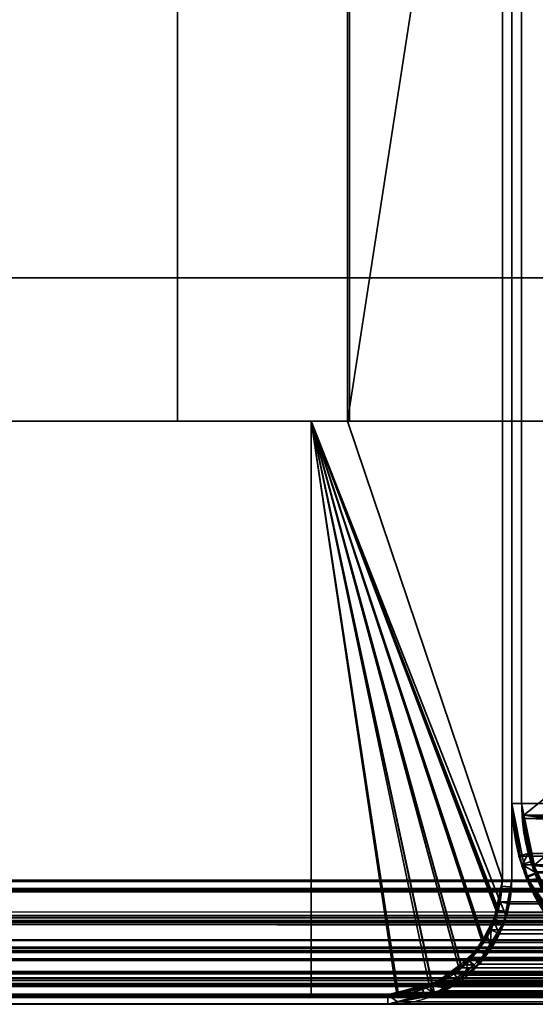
# Model space of a CAD drawing. Header units: millimetres. Extents: x -625 to 3725, y -115 to 86.
# Tile 237 of 256: x 973 to 986, y -33 to -7. Entities that reach past the tile are written whole.
import ezdxf

# ---------------------------------------------------------------- set-up
doc = ezdxf.new("R2010")
doc.units = ezdxf.units.MM
doc.layers.add('152', color=7, linetype='Continuous', true_color=0xffffff)

# ---------------------------------------------------------------- blocks, each defined once
blk = doc.blocks.new('UG_SURFACE_002')
at = {"layer": '152', "color": 252, "linetype": 'Continuous', "lineweight": 35}
for points in [[(2187, -14, 2237), (2187, 86, 2237), (813, 86, 2237), (813, -14, 2237)], [(963, -14, 2087), (963, 86, 2087), (2037, 86, 2087), (2037, -14, 2087)], [(2187, -14, 2237), (813, -14, 2237), (963, -14, 2087), (2037, -14, 2087)]]:
    blk.add_3dface(points, dxfattribs=at)
blk = doc.blocks.new('UG_SURFACE_069')
at = {"layer": '152', "color": 41, "linetype": 'Continuous', "lineweight": 35}
for points in [[(910.25, -17.75, -3), (980.25, -17.75, -3), (980.25, -32.75, -3), (910.25, -32.75, -3)], [(980.25, -17.75, 2067.75), (980.25, -17.75, -3), (910.25, -17.75, -3), (910.25, -17.75, 2137.75)], [(910.25, -17.75, 2137.75), (910.25, -32.75, 2137.75), (980.25, -32.75, 2067.75), (980.25, -17.75, 2067.75)], [(980.25, -17.75, 2067.75), (980.25, -32.75, 2067.75), (980.25, -32.75, -3), (980.25, -17.75, -3)], [(910.25, -32.75, 2137.75), (910.25, -32.75, -3), (980.25, -32.75, -3), (980.25, -32.75, 2067.75)]]:
    blk.add_3dface(points, dxfattribs=at)
blk = doc.blocks.new('UG_SURFACE_070')
at = {"layer": '152', "color": 7, "linetype": 'Continuous', "lineweight": 35}
for points in [[(985.25, -29.75, -3), (985.25, 8.25, -3), (985.5, 8.25, -3), (985.5, -29.75, -3)], [(985.25, 8.25, -3), (985.25, -29.75, -3), (985.25, -29.75, 2062.75), (985.25, 8.25, 2062.75)], [(985.5, -29.75, 2062.5), (985.5, 8.25, 2062.5), (985.25, 8.25, 2062.75), (985.25, -29.75, 2062.75)], [(985.5, 8.25, 2062.5), (985.5, -29.75, 2062.5), (985.5, -29.75, -3), (985.5, 8.25, -3)], [(985.145, -30.535, 2062.855), (985.25, -29.75, -3), (985.219, -29.913, -3)], [(985.145, -30.535, 2062.855), (985.25, -29.75, 2062.75), (985.25, -29.75, -3)], [(985.25, -29.75, 2062.75), (985.145, -30.535, 2062.855), (985.388, -30.598, 2062.613), (985.5, -29.75, 2062.5)], [(985.219, -29.913, -3), (985.25, -29.75, -3), (985.5, -29.75, -3), (985.466, -29.927, -3)], [(985.27, -30.945, -3), (985.276, -30.937, -3), (985.5, -29.75, 2062.5)], [(985.5, -29.75, 2062.5), (985.388, -30.598, 2062.613), (985.27, -30.945, -3)], [(985.5, -29.75, 2062.5), (985.276, -30.937, -3), (985.289, -30.864, -3)], [(985.5, -29.75, 2062.5), (985.289, -30.864, -3), (985.466, -29.927, -3)], [(985.466, -29.927, -3), (985.5, -29.75, -3), (985.5, -29.75, 2062.5)], [(985.021, -30.839, 2062.979), (985.219, -29.913, -3), (985.053, -30.777, -3)], [(985.219, -29.913, -3), (985.021, -30.839, 2062.979), (985.145, -30.535, 2062.855)], [(985.053, -30.777, -3), (985.219, -29.913, -3), (985.466, -29.927, -3), (985.289, -30.864, -3)], [(985.242, -30.919, 2062.758), (985.388, -30.598, 2062.613), (985.145, -30.535, 2062.855), (985.021, -30.839, 2062.979)], [(985.388, -30.598, 2062.613), (985.242, -30.919, 2062.758), (985.27, -30.945, -3)], [(985.27, -30.945, -3), (984.779, -31.695, -3), (984.584, -31.545, -3), (985.036, -30.852, -3)], [(984.864, -31.223, 2063.137), (985.036, -30.852, -3), (984.584, -31.545, -3)], [(984.864, -31.223, 2063.137), (985.021, -30.839, 2062.979), (985.036, -30.852, -3)], [(985.021, -30.839, 2062.979), (984.864, -31.223, 2063.137), (984.952, -31.555, 2063.048), (985.242, -30.919, 2062.758)], [(985.053, -30.777, -3), (985.04, -30.846, -3), (985.021, -30.839, 2062.979)], [(985.04, -30.846, -3), (985.036, -30.852, -3), (985.021, -30.839, 2062.979)], [(985.036, -30.852, -3), (985.04, -30.846, -3), (985.27, -30.945, -3)], [(985.04, -30.846, -3), (985.053, -30.777, -3), (985.289, -30.864, -3), (985.276, -30.937, -3)], [(985.04, -30.846, -3), (985.276, -30.937, -3), (985.27, -30.945, -3)], [(984.548, -32.048, -3), (984.779, -31.695, -3), (985.242, -30.919, 2062.758)], [(985.242, -30.919, 2062.758), (984.952, -31.555, 2063.048), (984.548, -32.048, -3)], [(984.779, -31.695, -3), (985.27, -30.945, -3), (985.242, -30.919, 2062.758)], [(984.584, -31.545, -3), (984.361, -31.854, 2063.639), (984.864, -31.223, 2063.137)], [(984.51, -31.966, 2063.49), (984.952, -31.555, 2063.048), (984.864, -31.223, 2063.137), (984.361, -31.854, 2063.639)], [(984.584, -31.545, -3), (984.371, -31.871, -3), (984.361, -31.854, 2063.639)], [(984.371, -31.871, -3), (984.584, -31.545, -3), (984.779, -31.695, -3), (984.548, -32.048, -3)], [(984.952, -31.555, 2063.048), (984.51, -31.966, 2063.49), (984.548, -32.048, -3)], [(984.548, -32.048, -3), (984.093, -32.352, -3), (983.952, -32.154, -3), (984.371, -31.871, -3)], [(984.271, -31.967, 2063.73), (984.371, -31.871, -3), (983.952, -32.154, -3)], [(984.271, -31.967, 2063.73), (984.361, -31.854, 2063.639), (984.371, -31.871, -3)], [(984.361, -31.854, 2063.639), (984.271, -31.967, 2063.73), (984.51, -31.966, 2063.49)], [(983.849, -32.579, 2064.151), (984.51, -31.966, 2063.49), (984.271, -31.967, 2063.73), (983.349, -32.521, 2064.651)], [(983.952, -32.154, -3), (983.349, -32.521, 2064.651), (984.271, -31.967, 2063.73)], [(983.349, -32.521, 2064.651), (983.952, -32.154, -3), (983.43, -32.505, -3)], [(983.43, -32.505, -3), (983.952, -32.154, -3), (984.093, -32.352, -3), (983.487, -32.755, -3)], [(983.445, -32.764, -3), (983.487, -32.755, -3), (984.51, -31.966, 2063.49)], [(984.51, -31.966, 2063.49), (983.849, -32.579, 2064.151), (983.445, -32.764, -3)], [(983.487, -32.755, -3), (984.093, -32.352, -3), (984.51, -31.966, 2063.49)], [(984.093, -32.352, -3), (984.548, -32.048, -3), (984.51, -31.966, 2063.49)], [(982.25, -32.75, -3), (983.149, -32.564, -3), (983.226, -32.807, -3), (982.25, -33, -3)], [(983.149, -32.564, -3), (982.25, -32.75, 2065.75), (983.257, -32.576, 2064.743)], [(983.149, -32.564, -3), (982.25, -32.75, -3), (982.25, -32.75, 2065.75)], [(982.25, -33, 2065.75), (983.435, -32.688, 2064.565), (983.257, -32.576, 2064.743), (982.25, -32.75, 2065.75)], [(982.25, -33, -3), (983.226, -32.807, -3), (983.435, -32.688, 2064.565)], [(983.435, -32.688, 2064.565), (982.25, -33, 2065.75), (982.25, -33, -3)], [(983.445, -32.764, -3), (983.226, -32.807, -3), (983.149, -32.564, -3), (983.351, -32.522, -3)], [(983.257, -32.576, 2064.743), (983.351, -32.522, -3), (983.149, -32.564, -3)], [(983.226, -32.807, -3), (983.445, -32.764, -3), (983.435, -32.688, 2064.565)], [(983.257, -32.576, 2064.743), (983.349, -32.521, 2064.651), (983.351, -32.522, -3)], [(983.349, -32.521, 2064.651), (983.257, -32.576, 2064.743), (983.435, -32.688, 2064.565)], [(983.43, -32.505, -3), (983.351, -32.522, -3), (983.349, -32.521, 2064.651)], [(983.349, -32.521, 2064.651), (983.435, -32.688, 2064.565), (983.849, -32.579, 2064.151)], [(983.351, -32.522, -3), (983.43, -32.505, -3), (983.445, -32.764, -3)], [(983.43, -32.505, -3), (983.487, -32.755, -3), (983.445, -32.764, -3)], [(983.849, -32.579, 2064.151), (983.435, -32.688, 2064.565), (983.445, -32.764, -3)], [(908.25, -32.75, -3), (982.25, -32.75, -3), (982.25, -33, -3), (908.25, -33, -3)], [(908.25, -32.75, 2139.75), (982.25, -32.75, 2065.75), (982.25, -32.75, -3), (908.25, -32.75, -3)], [(908.25, -33, 2139.75), (982.25, -33, 2065.75), (982.25, -32.75, 2065.75), (908.25, -32.75, 2139.75)], [(908.25, -33, 2139.75), (908.25, -33, -3), (982.25, -33, -3), (982.25, -33, 2065.75)]]:
    blk.add_3dface(points, dxfattribs=at)
blk = doc.blocks.new('UG_SURFACE_071')
at = {"layer": '152', "color": 14, "linetype": 'Continuous', "lineweight": 35}
for points in [[(981.2, -17.75, 2066.8), (981.2, 11.25, 2066.8), (981.2, 11.25, -3), (981.2, -17.75, -3)], [(981.2, -17.75, -3), (981.2, 11.25, -3), (982.5, 11.25, -3), (985.25, 8.5, -3)], [(985.25, 8.5, 2062.75), (982.5, 11.25, 2065.5), (981.2, 11.25, 2066.8), (981.2, -17.75, 2066.8)], [(985.25, 8.5, -3), (985.25, -29.75, -3), (981.2, -17.75, -3)], [(981.2, -17.75, 2066.8), (985.25, -29.75, 2062.75), (985.25, 8.5, 2062.75)], [(985.25, 8.5, 2062.75), (985.25, -29.75, 2062.75), (985.25, -29.75, -3), (985.25, 8.5, -3)], [(980.25, -32.75, 2067.75), (980.25, -17.75, 2067.75), (980.25, -17.75, -3), (980.25, -32.75, -3)], [(981.2, -17.75, 2066.8), (981.2, -17.75, -3), (980.25, -17.75, -3), (980.25, -17.75, 2067.75)], [(980.25, -17.75, -3), (981.2, -17.75, -3), (985.25, -29.75, -3), (985.096, -30.523, -3)], [(985.096, -30.523, -3), (985.022, -30.898, -3), (984.738, -31.323, -3), (980.25, -17.75, -3)], [(980.25, -17.75, -3), (983.417, -32.509, -3), (983.398, -32.522, -3), (982.52, -32.696, -3)], [(984.738, -31.323, -3), (984.371, -31.871, -3), (984.171, -32.005, -3), (980.25, -17.75, -3)], [(984.171, -32.005, -3), (983.417, -32.509, -3), (980.25, -17.75, -3)], [(982.52, -32.696, -3), (982.25, -32.75, -3), (980.25, -32.75, -3), (980.25, -17.75, -3)], [(980.25, -17.75, 2067.75), (980.25, -32.75, 2067.75), (982.25, -32.75, 2065.75), (982.521, -32.679, 2065.479)], [(980.25, -17.75, 2067.75), (985.146, -30.533, 2062.854), (985.146, -30.532, 2062.854)], [(982.521, -32.679, 2065.479), (983.411, -32.445, 2064.589), (980.25, -17.75, 2067.75)], [(980.25, -17.75, 2067.75), (984.776, -31.346, 2063.224), (985.146, -30.533, 2062.854)], [(983.411, -32.445, 2064.589), (983.726, -32.362, 2064.274), (984.157, -31.962, 2063.843), (980.25, -17.75, 2067.75)], [(984.157, -31.962, 2063.843), (984.744, -31.417, 2063.256), (984.776, -31.346, 2063.224), (980.25, -17.75, 2067.75)], [(985.146, -30.532, 2062.854), (985.25, -29.75, 2062.75), (981.2, -17.75, 2066.8), (980.25, -17.75, 2067.75)], [(985.096, -30.523, -3), (985.25, -29.75, -3), (985.25, -29.75, 2062.75)], [(985.25, -29.75, 2062.75), (985.146, -30.532, 2062.854), (985.096, -30.523, -3)], [(984.738, -31.323, -3), (985.022, -30.898, -3), (985.146, -30.533, 2062.854)], [(985.146, -30.533, 2062.854), (984.776, -31.346, 2063.224), (984.738, -31.323, -3)], [(985.022, -30.898, -3), (985.096, -30.523, -3), (985.146, -30.533, 2062.854)], [(985.146, -30.532, 2062.854), (985.146, -30.533, 2062.854), (985.096, -30.523, -3)], [(984.171, -32.005, -3), (984.371, -31.871, -3), (984.776, -31.346, 2063.224)], [(984.776, -31.346, 2063.224), (984.744, -31.417, 2063.256), (984.171, -32.005, -3)], [(984.371, -31.871, -3), (984.738, -31.323, -3), (984.776, -31.346, 2063.224)], [(984.744, -31.417, 2063.256), (984.157, -31.962, 2063.843), (984.171, -32.005, -3)], [(983.417, -32.509, -3), (984.171, -32.005, -3), (984.157, -31.962, 2063.843)], [(984.157, -31.962, 2063.843), (983.726, -32.362, 2064.274), (983.417, -32.509, -3)], [(982.52, -32.696, -3), (983.398, -32.522, -3), (983.411, -32.445, 2064.589)], [(983.411, -32.445, 2064.589), (982.521, -32.679, 2065.479), (982.52, -32.696, -3)], [(983.398, -32.522, -3), (983.417, -32.509, -3), (983.411, -32.445, 2064.589)], [(983.726, -32.362, 2064.274), (983.411, -32.445, 2064.589), (983.417, -32.509, -3)], [(982.25, -32.75, -3), (982.52, -32.696, -3), (982.521, -32.679, 2065.479)], [(982.521, -32.679, 2065.479), (982.25, -32.75, 2065.75), (982.25, -32.75, -3)], [(980.25, -32.75, 2067.75), (980.25, -32.75, -3), (982.25, -32.75, -3), (982.25, -32.75, 2065.75)]]:
    blk.add_3dface(points, dxfattribs=at)
blk = doc.blocks.new('UG_SURFACE_072')
at = {"layer": '152', "color": 41, "linetype": 'Continuous', "lineweight": 35}
for points in [[(2089.75, -32.75, 2137.75), (2089.75, -17.75, 2137.75), (910.25, -17.75, 2137.75), (910.25, -32.75, 2137.75)], [(980.25, -17.75, 2067.75), (980.25, -32.75, 2067.75), (910.25, -32.75, 2137.75), (910.25, -17.75, 2137.75)], [(2089.75, -17.75, 2137.75), (2019.75, -17.75, 2067.75), (980.25, -17.75, 2067.75), (910.25, -17.75, 2137.75)], [(2019.75, -17.75, 2067.75), (2019.75, -32.75, 2067.75), (980.25, -32.75, 2067.75), (980.25, -17.75, 2067.75)], [(2019.75, -32.75, 2067.75), (2089.75, -32.75, 2137.75), (910.25, -32.75, 2137.75), (980.25, -32.75, 2067.75)]]:
    blk.add_3dface(points, dxfattribs=at)
blk = doc.blocks.new('UG_SURFACE_073')
at = {"layer": '152', "color": 14, "linetype": 'Continuous', "lineweight": 35}
for points in [[(2094.75, -14, 2142.75), (2089.75, -14, 2137.75), (910.25, -14, 2137.75), (905.25, -14, 2142.75)], [(2094.75, -29.75, 2142.75), (2094.75, -14, 2142.75), (905.25, -14, 2142.75), (905.25, -29.75, 2142.75)], [(910.25, -14, 2137.75), (2089.75, -14, 2137.75), (2089.75, -32.75, 2137.75), (910.25, -32.75, 2137.75)], [(2094.75, -29.75, 2142.75), (905.25, -29.75, 2142.75), (905.287, -29.98, 2142.713)], [(905.287, -29.98, 2142.713), (2094.719, -29.983, 2142.719), (2094.75, -29.75, 2142.75)], [(2094.646, -30.532, 2142.646), (905.287, -29.98, 2142.713), (905.398, -30.682, 2142.601)], [(2094.646, -30.532, 2142.646), (2094.719, -29.983, 2142.719), (905.287, -29.98, 2142.713)], [(2094.646, -30.532, 2142.646), (905.398, -30.682, 2142.601), (905.47, -30.82, 2142.53)], [(905.47, -30.82, 2142.53), (2094.519, -30.812, 2142.519), (2094.646, -30.532, 2142.646)], [(2094.519, -30.812, 2142.519), (905.47, -30.82, 2142.53), (905.848, -31.547, 2142.152)], [(2094.244, -31.417, 2142.245), (2094.519, -30.812, 2142.519), (905.848, -31.547, 2142.152)], [(2094.244, -31.417, 2142.245), (905.848, -31.547, 2142.152), (905.918, -31.608, 2142.082)], [(905.918, -31.608, 2142.082), (2094.069, -31.579, 2142.069), (2094.244, -31.417, 2142.245)], [(2094.069, -31.579, 2142.069), (905.918, -31.608, 2142.082), (906.606, -32.205, 2141.394)], [(906.606, -32.205, 2141.394), (2093.393, -32.207, 2141.393), (2094.069, -31.579, 2142.069)], [(2093.393, -32.207, 2141.393), (906.606, -32.205, 2141.394), (906.811, -32.383, 2141.189)], [(2093.226, -32.362, 2141.227), (2093.393, -32.207, 2141.393), (906.811, -32.383, 2141.189)], [(2093.226, -32.362, 2141.227), (906.811, -32.383, 2141.189), (907.395, -32.532, 2140.605)], [(907.395, -32.532, 2140.605), (2092.604, -32.525, 2140.604), (2093.226, -32.362, 2141.227)], [(2092.604, -32.525, 2140.604), (907.395, -32.532, 2140.605), (908.25, -32.75, 2139.75)], [(908.25, -32.75, 2139.75), (2091.75, -32.75, 2139.75), (2092.604, -32.525, 2140.604)], [(2089.75, -32.75, 2137.75), (2091.75, -32.75, 2139.75), (908.25, -32.75, 2139.75), (910.25, -32.75, 2137.75)]]:
    blk.add_3dface(points, dxfattribs=at)
blk = doc.blocks.new('UG_SURFACE_074')
at = {"layer": '152', "color": 14, "linetype": 'Continuous', "lineweight": 35}
for points in [[(2018.8, -17.75, 2066.8), (2018.8, 11.25, 2066.8), (981.2, 11.25, 2066.8), (981.2, -17.75, 2066.8)], [(981.2, -17.75, 2066.8), (981.2, 11.25, 2066.8), (982.5, 11.25, 2065.5), (985.25, 8.5, 2062.75)], [(985.25, 8.5, 2062.75), (985.25, -29.75, 2062.75), (981.2, -17.75, 2066.8)], [(2014.75, 8.5, 2062.75), (2014.75, -29.75, 2062.75), (985.25, -29.75, 2062.75), (985.25, 8.5, 2062.75)], [(980.25, -17.75, 2067.75), (984.729, -31.382, 2063.271), (984.46, -31.779, 2063.54), (984.112, -32.043, 2063.888)], [(984.112, -32.043, 2063.888), (983.61, -32.424, 2064.39), (983.332, -32.491, 2064.668), (980.25, -17.75, 2067.75)], [(983.332, -32.491, 2064.668), (982.483, -32.694, 2065.517), (980.25, -17.75, 2067.75)], [(980.25, -17.75, 2067.75), (985.102, -30.602, 2062.898), (984.954, -31.049, 2063.046), (984.729, -31.382, 2063.271)], [(980.25, -17.75, 2067.75), (981.2, -17.75, 2066.8), (985.25, -29.75, 2062.75), (985.195, -30.321, 2062.805)], [(985.195, -30.321, 2062.805), (985.102, -30.602, 2062.898), (980.25, -17.75, 2067.75)], [(982.483, -32.694, 2065.517), (982.25, -32.75, 2065.75), (980.25, -32.75, 2067.75), (980.25, -17.75, 2067.75)], [(2019.75, -32.75, 2067.75), (2019.75, -17.75, 2067.75), (980.25, -17.75, 2067.75), (980.25, -32.75, 2067.75)], [(2019.75, -17.75, 2067.75), (2018.8, -17.75, 2066.8), (981.2, -17.75, 2066.8), (980.25, -17.75, 2067.75)], [(985.195, -30.321, 2062.805), (2014.75, -29.75, 2062.75), (2014.854, -30.535, 2062.855)], [(985.195, -30.321, 2062.805), (985.25, -29.75, 2062.75), (2014.75, -29.75, 2062.75)], [(2014.854, -30.535, 2062.855), (985.102, -30.602, 2062.898), (985.195, -30.321, 2062.805)], [(984.954, -31.049, 2063.046), (985.102, -30.602, 2062.898), (2014.885, -30.61, 2062.885)], [(984.954, -31.049, 2063.046), (2014.885, -30.61, 2062.885), (2015.136, -31.223, 2063.137)], [(2014.854, -30.535, 2062.855), (2014.885, -30.61, 2062.885), (985.102, -30.602, 2062.898)], [(2015.136, -31.223, 2063.137), (984.729, -31.382, 2063.271), (984.954, -31.049, 2063.046)], [(984.46, -31.779, 2063.54), (984.729, -31.382, 2063.271), (2015.266, -31.386, 2063.266)], [(984.46, -31.779, 2063.54), (2015.266, -31.386, 2063.266), (2015.729, -31.967, 2063.73)], [(2015.136, -31.223, 2063.137), (2015.266, -31.386, 2063.266), (984.729, -31.382, 2063.271)], [(2015.729, -31.967, 2063.73), (984.112, -32.043, 2063.888), (984.46, -31.779, 2063.54)], [(983.61, -32.424, 2064.39), (984.112, -32.043, 2063.888), (2015.881, -32.058, 2063.881)], [(983.61, -32.424, 2064.39), (2015.881, -32.058, 2063.881), (2016.666, -32.53, 2064.666)], [(2015.729, -31.967, 2063.73), (2015.881, -32.058, 2063.881), (984.112, -32.043, 2063.888)], [(2016.666, -32.53, 2064.666), (983.332, -32.491, 2064.668), (983.61, -32.424, 2064.39)], [(982.25, -32.75, 2065.75), (982.483, -32.694, 2065.517), (2017.514, -32.709, 2065.514)], [(2016.743, -32.576, 2064.743), (982.483, -32.694, 2065.517), (983.332, -32.491, 2064.668)], [(2016.743, -32.576, 2064.743), (2017.514, -32.709, 2065.514), (982.483, -32.694, 2065.517)], [(983.332, -32.491, 2064.668), (2016.666, -32.53, 2064.666), (2016.743, -32.576, 2064.743)], [(2017.75, -32.75, 2065.75), (2019.75, -32.75, 2067.75), (980.25, -32.75, 2067.75), (982.25, -32.75, 2065.75)], [(2017.514, -32.709, 2065.514), (2017.75, -32.75, 2065.75), (982.25, -32.75, 2065.75)]]:
    blk.add_3dface(points, dxfattribs=at)
blk = doc.blocks.new('UG_SURFACE_075')
at = {"layer": '152', "color": 7, "linetype": 'Continuous', "lineweight": 35}
for points in [[(985.25, 8.25, 2062.75), (985.25, -29.75, 2062.75), (2014.75, -29.75, 2062.75), (2014.75, 8.25, 2062.75)], [(985.25, -29.75, 2062.75), (985.25, 8.25, 2062.75), (985.5, 8.25, 2062.5), (985.5, -29.75, 2062.5)], [(2014.5, 8.25, 2062.5), (2014.5, -29.75, 2062.5), (985.5, -29.75, 2062.5), (985.5, 8.25, 2062.5)], [(2095, -29.75, 2143), (2095, -14, 2143), (905, -14, 2143), (905, -29.75, 2143)], [(2094.75, -14, 2142.75), (905.25, -14, 2142.75), (905, -14, 2143), (2095, -14, 2143)], [(905.25, -29.75, 2142.75), (905.25, -14, 2142.75), (2094.75, -14, 2142.75), (2094.75, -29.75, 2142.75)], [(2094.941, -30.369, 2142.941), (905, -29.75, 2143), (905.113, -30.6, 2142.887)], [(2094.941, -30.369, 2142.941), (2095, -29.75, 2143), (905, -29.75, 2143)], [(905.261, -30.009, 2142.739), (905.25, -29.75, 2142.75), (2094.75, -29.75, 2142.75)], [(905.261, -30.009, 2142.739), (2094.75, -29.75, 2142.75), (2094.695, -30.321, 2142.695)], [(2014.854, -30.535, 2062.855), (985.25, -29.75, 2062.75), (985.195, -30.321, 2062.805)], [(985.5, -29.75, 2062.5), (985.441, -30.369, 2062.559), (985.195, -30.321, 2062.805), (985.25, -29.75, 2062.75)], [(2014.854, -30.535, 2062.855), (2014.75, -29.75, 2062.75), (985.25, -29.75, 2062.75)], [(985.441, -30.369, 2062.559), (2014.5, -29.75, 2062.5), (2014.613, -30.6, 2062.613)], [(985.441, -30.369, 2062.559), (985.5, -29.75, 2062.5), (2014.5, -29.75, 2062.5)], [(905.261, -30.009, 2142.739), (2094.695, -30.321, 2142.695), (2094.523, -30.842, 2142.523)], [(2094.523, -30.842, 2142.523), (905.462, -30.853, 2142.538), (905.261, -30.009, 2142.739)], [(2094.941, -30.369, 2142.941), (905.113, -30.6, 2142.887), (905.172, -30.743, 2142.828)], [(905.172, -30.743, 2142.828), (2094.818, -30.738, 2142.818), (2094.941, -30.369, 2142.941)], [(985.195, -30.321, 2062.805), (985.023, -30.842, 2062.977), (2014.978, -30.837, 2062.979)], [(985.023, -30.842, 2062.977), (985.195, -30.321, 2062.805), (985.34, -30.673, 2062.66), (985.179, -31.158, 2062.821)], [(985.195, -30.321, 2062.805), (2014.978, -30.837, 2062.979), (2014.854, -30.535, 2062.855)], [(985.195, -30.321, 2062.805), (985.441, -30.369, 2062.559), (985.34, -30.673, 2062.66)], [(2014.613, -30.6, 2062.613), (985.34, -30.673, 2062.66), (985.441, -30.369, 2062.559)], [(2014.613, -30.6, 2062.613), (2014.646, -30.681, 2062.646), (985.34, -30.673, 2062.66)], [(2094.818, -30.738, 2142.818), (905.172, -30.743, 2142.828), (905.419, -31.346, 2142.581)], [(2094.679, -31.158, 2142.679), (2094.818, -30.738, 2142.818), (905.419, -31.346, 2142.581)], [(905.462, -30.853, 2142.538), (2094.523, -30.842, 2142.523), (2094.454, -31.049, 2142.454)], [(2094.454, -31.049, 2142.454), (2093.96, -31.779, 2141.96), (905.462, -30.853, 2142.538)], [(905.465, -30.865, 2142.535), (905.462, -30.853, 2142.538), (2093.96, -31.779, 2141.96)], [(2093.96, -31.779, 2141.96), (906.074, -31.816, 2141.926), (905.465, -30.865, 2142.535)], [(2015.136, -31.223, 2063.137), (985.023, -30.842, 2062.977), (984.954, -31.049, 2063.046)], [(985.179, -31.158, 2062.821), (984.954, -31.049, 2063.046), (985.023, -30.842, 2062.977)], [(2015.136, -31.223, 2063.137), (2014.978, -30.837, 2062.979), (985.023, -30.842, 2062.977)], [(985.179, -31.158, 2062.821), (985.34, -30.673, 2062.66), (2014.646, -30.681, 2062.646)], [(985.179, -31.158, 2062.821), (2014.646, -30.681, 2062.646), (2014.919, -31.346, 2062.919)], [(2015.638, -31.853, 2063.638), (984.954, -31.049, 2063.046), (984.46, -31.779, 2063.54)], [(984.935, -31.518, 2063.065), (984.644, -31.948, 2063.356), (984.46, -31.779, 2063.54), (984.954, -31.049, 2063.046)], [(984.954, -31.049, 2063.046), (985.179, -31.158, 2062.821), (984.935, -31.518, 2063.065)], [(984.954, -31.049, 2063.046), (2015.638, -31.853, 2063.638), (2015.136, -31.223, 2063.137)], [(2094.679, -31.158, 2142.679), (905.419, -31.346, 2142.581), (905.641, -31.625, 2142.359)], [(905.641, -31.625, 2142.359), (2094.359, -31.631, 2142.359), (2094.679, -31.158, 2142.679)], [(2014.919, -31.346, 2062.919), (984.935, -31.518, 2063.065), (985.179, -31.158, 2062.821)], [(2014.919, -31.346, 2062.919), (2015.059, -31.522, 2063.059), (984.935, -31.518, 2063.065)], [(2094.144, -31.948, 2142.144), (905.641, -31.625, 2142.359), (906.061, -32.152, 2141.939)], [(2094.144, -31.948, 2142.144), (2094.359, -31.631, 2142.359), (905.641, -31.625, 2142.359)], [(984.644, -31.948, 2063.356), (984.935, -31.518, 2063.065), (2015.059, -31.522, 2063.059)], [(984.644, -31.948, 2063.356), (2015.059, -31.522, 2063.059), (2015.561, -32.152, 2063.561)], [(906.133, -31.857, 2141.867), (906.074, -31.816, 2141.926), (2093.96, -31.779, 2141.96)], [(2093.96, -31.779, 2141.96), (2093.865, -31.851, 2141.865), (906.133, -31.857, 2141.867)], [(907.039, -32.495, 2140.961), (906.133, -31.857, 2141.867), (2093.865, -31.851, 2141.865)], [(907.039, -32.495, 2140.961), (2093.865, -31.851, 2141.865), (2093.11, -32.424, 2141.11)], [(2015.729, -31.967, 2063.73), (984.365, -31.851, 2063.635), (983.61, -32.424, 2064.39)], [(984.267, -32.234, 2063.733), (983.723, -32.647, 2064.277), (983.61, -32.424, 2064.39), (984.365, -31.851, 2063.635)], [(984.365, -31.851, 2063.635), (984.46, -31.779, 2063.54), (984.644, -31.948, 2063.356), (984.267, -32.234, 2063.733)], [(984.46, -31.779, 2063.54), (984.365, -31.851, 2063.635), (2015.638, -31.853, 2063.638)], [(2015.729, -31.967, 2063.73), (2015.638, -31.853, 2063.638), (984.365, -31.851, 2063.635)], [(2094.144, -31.948, 2142.144), (906.061, -32.152, 2141.939), (906.354, -32.328, 2141.646)], [(906.354, -32.328, 2141.646), (2093.643, -32.328, 2141.643), (2094.144, -31.948, 2142.144)], [(983.61, -32.424, 2064.39), (2016.651, -32.521, 2064.651), (2015.729, -31.967, 2063.73)], [(2015.561, -32.152, 2063.561), (984.267, -32.234, 2063.733), (984.644, -31.948, 2063.356)], [(2015.561, -32.152, 2063.561), (2015.725, -32.251, 2063.725), (984.267, -32.234, 2063.733)], [(2093.643, -32.328, 2141.643), (906.354, -32.328, 2141.646), (907.159, -32.811, 2140.841)], [(907.148, -32.518, 2140.852), (907.039, -32.495, 2140.961), (2093.11, -32.424, 2141.11)], [(2093.11, -32.424, 2141.11), (2092.848, -32.487, 2140.848), (907.148, -32.518, 2140.852)], [(2093.223, -32.647, 2141.223), (2093.643, -32.328, 2141.643), (907.159, -32.811, 2140.841)], [(983.61, -32.424, 2064.39), (983.348, -32.487, 2064.652), (2016.651, -32.521, 2064.651)], [(983.348, -32.487, 2064.652), (983.61, -32.424, 2064.39), (983.723, -32.647, 2064.277), (983.422, -32.719, 2064.578)], [(983.723, -32.647, 2064.277), (984.267, -32.234, 2063.733), (2015.725, -32.251, 2063.725)], [(983.723, -32.647, 2064.277), (2015.725, -32.251, 2063.725), (2016.576, -32.761, 2064.576)], [(908.242, -32.75, 2139.758), (907.148, -32.518, 2140.852), (2092.848, -32.487, 2140.848)], [(2093.223, -32.647, 2141.223), (907.159, -32.811, 2140.841), (907.247, -32.827, 2140.753)], [(907.247, -32.827, 2140.753), (2092.745, -32.762, 2140.745), (2093.223, -32.647, 2141.223)], [(908.25, -32.75, 2139.75), (908.242, -32.75, 2139.758), (2092.848, -32.487, 2140.848)], [(2092.848, -32.487, 2140.848), (2091.75, -32.75, 2139.75), (908.25, -32.75, 2139.75)], [(2016.743, -32.576, 2064.743), (983.348, -32.487, 2064.652), (982.25, -32.75, 2065.75)], [(982.25, -32.75, 2065.75), (983.348, -32.487, 2064.652), (983.422, -32.719, 2064.578), (982.503, -32.939, 2065.497)], [(982.25, -32.75, 2065.75), (2017.75, -32.75, 2065.75), (2016.743, -32.576, 2064.743)], [(2016.743, -32.576, 2064.743), (2016.651, -32.521, 2064.651), (983.348, -32.487, 2064.652)], [(2016.576, -32.761, 2064.576), (983.422, -32.719, 2064.578), (983.723, -32.647, 2064.277)], [(2092.745, -32.762, 2140.745), (907.247, -32.827, 2140.753), (908.25, -33, 2139.75)], [(2017.75, -32.75, 2065.75), (982.25, -32.75, 2065.75), (908.25, -32.75, 2139.75), (2091.75, -32.75, 2139.75)], [(908.25, -32.75, 2139.75), (982.25, -32.75, 2065.75), (982.25, -33, 2065.75), (908.25, -33, 2139.75)], [(908.25, -33, 2139.75), (2091.75, -33, 2139.75), (2092.745, -32.762, 2140.745)], [(982.503, -32.939, 2065.497), (982.25, -33, 2065.75), (982.25, -32.75, 2065.75)], [(982.25, -33, 2065.75), (982.503, -32.939, 2065.497), (2017.494, -32.956, 2065.494)], [(2017.494, -32.956, 2065.494), (2017.75, -33, 2065.75), (982.25, -33, 2065.75)], [(2016.659, -32.811, 2064.659), (982.503, -32.939, 2065.497), (983.422, -32.719, 2064.578)], [(2016.659, -32.811, 2064.659), (2017.494, -32.956, 2065.494), (982.503, -32.939, 2065.497)], [(983.422, -32.719, 2064.578), (2016.576, -32.761, 2064.576), (2016.659, -32.811, 2064.659)], [(2017.75, -33, 2065.75), (2091.75, -33, 2139.75), (908.25, -33, 2139.75), (982.25, -33, 2065.75)]]:
    blk.add_3dface(points, dxfattribs=at)
blk = doc.blocks.new('UG_SURFACE_081')
at = {"layer": '152', "color": 7, "linetype": 'Continuous', "lineweight": 35}
for points in [[(985.75, -27.75, 2062.25), (985.75, -17.75, 2062.25), (985.5, -17.75, 2062.5), (985.5, -27.75, 2062.5)], [(985.75, -17.75, -3), (985.75, -27.75, -3), (985.5, -27.75, -3), (985.5, -17.75, -3)], [(985.5, -27.75, 2062.5), (985.5, -17.75, 2062.5), (985.5, -17.75, -3), (985.5, -27.75, -3)], [(985.75, -17.75, 2062.25), (985.75, -17.75, -3), (985.5, -17.75, -3), (985.5, -17.75, 2062.5)], [(985.75, -27.75, -3), (985.75, -17.75, -3), (985.75, -17.75, 2062.25), (985.75, -27.75, 2062.25)], [(985.75, -27.75, -3), (986.061, -29.248, -3), (985.812, -29.327, -3), (985.5, -27.75, -3)], [(985.5, -27.75, 2062.5), (985.76, -29.381, 2062.24), (985.924, -29.058, 2062.076), (985.75, -27.75, 2062.25)], [(985.5, -27.75, -3), (985.812, -29.327, -3), (985.76, -29.381, 2062.24)], [(985.76, -29.381, 2062.24), (985.5, -27.75, 2062.5), (985.5, -27.75, -3)], [(985.75, -27.75, -3), (985.75, -27.75, 2062.25), (985.924, -29.058, 2062.076)], [(985.924, -29.058, 2062.076), (986.061, -29.248, -3), (985.75, -27.75, -3)], [(986.132, -29.565, 2061.868), (985.924, -29.058, 2062.076), (985.76, -29.381, 2062.24), (985.9, -29.65, 2062.1)], [(986.061, -29.248, -3), (985.924, -29.058, 2062.076), (986.132, -29.565, 2061.868)], [(985.9, -29.65, 2062.1), (985.76, -29.381, 2062.24), (985.812, -29.327, -3)], [(985.882, -29.68, -3), (985.812, -29.327, -3), (986.061, -29.248, -3), (986.13, -29.584, -3)], [(985.812, -29.327, -3), (985.882, -29.68, -3), (985.9, -29.65, 2062.1)], [(986.132, -29.565, 2061.868), (986.13, -29.584, -3), (986.061, -29.248, -3)], [(986.13, -29.584, -3), (986.158, -29.716, -3), (985.895, -29.749, -3), (985.882, -29.68, -3)], [(985.9, -29.65, 2062.1), (986.546, -30.895, 2061.454), (986.394, -30.205, 2061.606), (986.132, -29.565, 2061.868)], [(986.546, -30.895, 2061.454), (985.9, -29.65, 2062.1), (985.882, -29.68, -3)], [(985.882, -29.68, -3), (985.895, -29.749, -3), (987.082, -31.36, 2060.918)], [(987.082, -31.36, 2060.918), (986.546, -30.895, 2061.454), (985.882, -29.68, -3)], [(986.158, -29.716, -3), (986.744, -30.587, -3), (986.547, -30.727, -3), (985.895, -29.749, -3)], [(987.082, -31.36, 2060.918), (985.895, -29.749, -3), (986.547, -30.727, -3)]]:
    blk.add_3dface(points, dxfattribs=at)
blk = doc.blocks.new('UG_SURFACE_082')
at = {"layer": '152', "color": 31, "linetype": 'Continuous', "lineweight": 35}
for points in [[(976.75, -17.75, 2071.25), (976.75, 67.25, 2071.25), (976.75, 67.25, -3), (976.75, -17.75, -3)], [(981.25, 13.25, -3), (981.25, -17.75, -3), (976.75, -17.75, -3), (976.75, 67.25, -3)], [(976.75, 67.25, 2071.25), (976.75, -17.75, 2071.25), (981.25, -17.75, 2066.75), (981.25, 13.25, 2066.75)], [(981.25, 13.25, 2066.75), (981.25, -17.75, 2066.75), (981.25, -17.75, -3), (981.25, 13.25, -3)], [(985.75, -27.75, 2062.25), (985.75, 13.25, 2062.25), (985.75, 13.25, -3), (985.75, -27.75, -3)], [(985.81, -28.052, -3), (985.75, -27.75, -3), (985.75, 13.25, -3), (1024.75, 3.25, -3)], [(1024.75, -27.75, 2023.25), (1024.75, 3.25, 2023.25), (985.75, 13.25, 2062.25), (985.75, -27.75, 2062.25)], [(986.073, -29.372, -3), (985.81, -28.052, -3), (1024.75, 3.25, -3)], [(1024.75, 3.25, -3), (986.806, -30.674, -3), (986.131, -29.663, -3), (986.073, -29.372, -3)], [(976.75, -17.75, 2071.25), (976.75, -17.75, -3), (981.25, -17.75, -3), (981.25, -17.75, 2066.75)], [(985.75, -27.75, -3), (985.81, -28.052, -3), (985.798, -28.05, 2062.202)], [(985.798, -28.05, 2062.202), (985.75, -27.75, 2062.25), (985.75, -27.75, -3)], [(985.75, -27.75, 2062.25), (985.798, -28.05, 2062.202), (1024.75, -27.75, 2023.25)], [(1024.576, -29.055, 2023.423), (1024.577, -29.054, 2023.423), (1024.75, -27.75, 2023.25), (985.798, -28.05, 2062.202)], [(985.997, -29.303, 2062.003), (985.798, -28.05, 2062.202), (985.81, -28.052, -3)], [(1020.201, -32.631, 2027.799), (985.798, -28.05, 2062.202), (985.997, -29.303, 2062.003), (986.033, -29.372, 2061.967)], [(985.798, -28.05, 2062.202), (1023.961, -30.41, 2024.039), (1024.576, -29.055, 2023.423)], [(985.798, -28.05, 2062.202), (1020.201, -32.631, 2027.799), (1021.685, -32.241, 2026.315)], [(985.798, -28.05, 2062.202), (1022.928, -31.436, 2025.071), (1023.907, -30.528, 2024.092), (1023.961, -30.41, 2024.039)], [(1021.685, -32.241, 2026.315), (1022.211, -32.103, 2025.789), (1022.928, -31.436, 2025.071), (985.798, -28.05, 2062.202)], [(985.81, -28.052, -3), (986.073, -29.372, -3), (986.033, -29.372, 2061.967)], [(986.033, -29.372, 2061.967), (985.997, -29.303, 2062.003), (985.81, -28.052, -3)], [(986.734, -30.721, 2061.266), (986.033, -29.372, 2061.967), (986.073, -29.372, -3)], [(1020.201, -32.631, 2027.799), (986.033, -29.372, 2061.967), (986.734, -30.721, 2061.266)], [(986.073, -29.372, -3), (986.131, -29.663, -3), (986.734, -30.721, 2061.266)]]:
    blk.add_3dface(points, dxfattribs=at)
blk = doc.blocks.new('UG_SURFACE_084')
at = {"layer": '152', "color": 31, "linetype": 'Continuous', "lineweight": 35}
for points in [[(2023.25, -17.75, 2071.25), (2023.25, 67.25, 2071.25), (976.75, 67.25, 2071.25), (976.75, -17.75, 2071.25)], [(981.25, 13.25, 2066.75), (981.25, -17.75, 2066.75), (976.75, -17.75, 2071.25), (976.75, 67.25, 2071.25)], [(2018.75, 13.25, 2066.75), (2018.75, -17.75, 2066.75), (981.25, -17.75, 2066.75), (981.25, 13.25, 2066.75)], [(2014.25, -27.75, 2062.25), (2014.25, 13.25, 2062.25), (985.75, 13.25, 2062.25), (985.75, -27.75, 2062.25)], [(985.75, 13.25, 2062.25), (1024.75, 3.25, 2023.25), (1024.75, -27.75, 2023.25)], [(1024.75, -27.75, 2023.25), (1024.659, -28.702, 2023.341), (1024.504, -29.17, 2023.496), (985.75, 13.25, 2062.25)], [(985.802, -28.139, 2062.198), (985.75, -27.75, 2062.25), (985.75, 13.25, 2062.25), (1024.504, -29.17, 2023.496)], [(2018.75, -17.75, 2066.75), (2023.25, -17.75, 2071.25), (976.75, -17.75, 2071.25), (981.25, -17.75, 2066.75)], [(2014.25, -27.75, 2062.25), (985.75, -27.75, 2062.25), (985.802, -28.139, 2062.198)], [(985.802, -28.139, 2062.198), (2014.212, -28.144, 2062.212), (2014.25, -27.75, 2062.25)], [(2014.158, -28.702, 2062.159), (985.802, -28.139, 2062.198), (985.924, -29.058, 2062.076)], [(2014.158, -28.702, 2062.159), (2014.212, -28.144, 2062.212), (985.802, -28.139, 2062.198)], [(1024.504, -29.17, 2023.496), (986.12, -29.537, 2061.88), (985.924, -29.058, 2062.076), (985.802, -28.139, 2062.198)], [(2014.158, -28.702, 2062.159), (985.924, -29.058, 2062.076), (986.12, -29.537, 2061.88)]]:
    blk.add_3dface(points, dxfattribs=at)
blk = doc.blocks.new('UG_SURFACE_086')
at = {"layer": '152', "color": 7, "linetype": 'Continuous', "lineweight": 35}
for points in [[(2014.5, -27.75, 2062.5), (2014.5, -17.75, 2062.5), (985.5, -17.75, 2062.5), (985.5, -27.75, 2062.5)], [(985.5, -27.75, 2062.5), (985.5, -17.75, 2062.5), (985.75, -17.75, 2062.25), (985.75, -27.75, 2062.25)], [(2014.5, -17.75, 2062.5), (2014.25, -17.75, 2062.25), (985.75, -17.75, 2062.25), (985.5, -17.75, 2062.5)], [(985.75, -27.75, 2062.25), (985.75, -17.75, 2062.25), (2014.25, -17.75, 2062.25), (2014.25, -27.75, 2062.25)], [(2014.5, -27.75, 2062.5), (985.5, -27.75, 2062.5), (985.683, -29.124, 2062.317)], [(985.75, -27.75, 2062.25), (985.924, -29.058, 2062.076), (985.683, -29.124, 2062.317), (985.5, -27.75, 2062.5)], [(2014.317, -29.124, 2062.317), (2014.5, -27.75, 2062.5), (985.683, -29.124, 2062.317)], [(985.924, -29.058, 2062.076), (985.75, -27.75, 2062.25), (2014.25, -27.75, 2062.25)], [(985.924, -29.058, 2062.076), (2014.25, -27.75, 2062.25), (2014.076, -29.058, 2062.076)], [(985.777, -29.354, 2062.223), (985.683, -29.124, 2062.317), (985.924, -29.058, 2062.076)], [(985.777, -29.354, 2062.223), (985.924, -29.058, 2062.076), (986.131, -29.563, 2061.869)], [(2014.076, -29.058, 2062.076), (2013.869, -29.563, 2061.869), (986.131, -29.563, 2061.869), (985.924, -29.058, 2062.076)], [(985.683, -29.124, 2062.317), (985.777, -29.354, 2062.223), (2014.223, -29.354, 2062.223), (2014.317, -29.124, 2062.317)], [(2013.824, -30.328, 2061.824), (985.777, -29.354, 2062.223), (986.176, -30.328, 2061.824)], [(2013.824, -30.328, 2061.824), (2014.223, -29.354, 2062.223), (985.777, -29.354, 2062.223)], [(986.131, -29.563, 2061.869), (986.394, -30.205, 2061.606), (986.176, -30.328, 2061.824), (985.777, -29.354, 2062.223)]]:
    blk.add_3dface(points, dxfattribs=at)

msp = doc.modelspace()

# ---------------------------------------------------------------- linework, layer by layer
at = {"layer": '152', "color": 251, "linetype": 'Continuous', "lineweight": -3, "true_color": 0x636466}
for p, q in [((976.75, -17.75, 2071.25), (976.75, 67.25, 2071.25)), ((976.75, -17.75, -3), (976.75, 67.25, -3)), ((976.75, -17.75, 2071.25), (976.75, 67.25, 2071.25)), ((981.25, 13.25, 2066.75), (981.25, -17.75, 2066.75)), ((981.25, 13.25, -3), (981.25, -17.75, -3)), ((981.25, 13.25, 2066.75), (981.25, -17.75, 2066.75)), ((985.75, -27.75, 2062.25), (985.75, 13.25, 2062.25)), ((985.75, -27.75, -3), (985.75, 13.25, -3)), ((985.75, -27.75, 2062.25), (985.75, 13.25, 2062.25)), ((981.2, -17.75, -3), (981.2, 11.25, -3)), ((981.2, -17.75, 2066.8), (981.2, 11.25, 2066.8)), ((981.2, -17.75, 2066.8), (981.2, 11.25, 2066.8)), ((985.25, 8.5, 2062.75), (985.25, -29.75, 2062.75)), ((985.25, 8.5, 2062.75), (985.25, -29.75, 2062.75)), ((985.25, 8.5, -3), (985.25, -29.75, -3)), ((985.25, 8.25, 2062.75), (985.25, -29.75, 2062.75)), ((985.25, 8.25, 2062.75), (985.25, -29.75, 2062.75)), ((985.25, 8.25, -3), (985.25, -29.75, -3)), ((985.5, 8.25, 2062.5), (985.5, -29.75, 2062.5)), ((985.5, 8.25, 2062.5), (985.5, -29.75, 2062.5)), ((985.5, 8.25, -3), (985.5, -29.75, -3)), ((2187, -14, 2237), (813, -14, 2237)), ((2095, -14, 2143), (905, -14, 2143)), ((2094.75, -14, 2142.75), (905.25, -14, 2142.75)), ((2094.75, -14, 2142.75), (905.25, -14, 2142.75)), ((2089.75, -14, 2137.75), (910.25, -14, 2137.75)), ((963, -14, 2087), (2037, -14, 2087)), ((2089.75, -17.75, 2137.75), (910.25, -17.75, 2137.75)), ((910.25, -17.75, -3), (980.25, -17.75, -3)), ((980.25, -17.75, 2067.75), (910.25, -17.75, 2137.75)), ((910.25, -17.75, 2137.75), (980.25, -17.75, 2067.75)), ((976.75, -17.75, 2071.25), (981.25, -17.75, 2066.75)), ((981.25, -17.75, -3), (976.75, -17.75, -3)), ((2023.25, -17.75, 2071.25), (976.75, -17.75, 2071.25)), ((976.75, -17.75, 2071.25), (976.75, -17.75, -3)), ((981.25, -17.75, 2066.75), (976.75, -17.75, 2071.25)), ((980.25, -17.75, 2067.75), (980.25, -17.75, -3)), ((980.25, -17.75, 2067.75), (981.2, -17.75, 2066.8)), ((980.25, -17.75, 2067.75), (980.25, -32.75, 2067.75)), ((2019.75, -17.75, 2067.75), (980.25, -17.75, 2067.75)), ((980.25, -32.75, 2067.75), (980.25, -17.75, 2067.75)), ((980.25, -32.75, 2067.75), (980.25, -17.75, 2067.75)), ((2019.75, -17.75, 2067.75), (980.25, -17.75, 2067.75)), ((980.25, -32.75, -3), (980.25, -17.75, -3)), ((980.25, -17.75, 2067.75), (980.25, -17.75, -3)), ((980.25, -17.75, -3), (981.2, -17.75, -3)), ((980.25, -17.75, 2067.75), (980.25, -32.75, 2067.75)), ((981.2, -17.75, 2066.8), (980.25, -17.75, 2067.75)), ((980.25, -17.75, -3), (980.25, -32.75, -3)), ((981.2, -17.75, 2066.8), (981.2, -17.75, -3)), ((2018.8, -17.75, 2066.8), (981.2, -17.75, 2066.8)), ((2018.75, -17.75, 2066.75), (981.25, -17.75, 2066.75)), ((981.25, -17.75, 2066.75), (981.25, -17.75, -3)), ((985.5, -17.75, 2062.5), (985.5, -27.75, 2062.5)), ((985.75, -17.75, -3), (985.5, -17.75, -3)), ((985.5, -27.75, -3), (985.5, -17.75, -3)), ((985.75, -17.75, 2062.25), (985.5, -17.75, 2062.5)), ((2014.5, -17.75, 2062.5), (985.5, -17.75, 2062.5)), ((985.5, -17.75, 2062.5), (985.5, -17.75, -3)), ((985.5, -17.75, 2062.5), (985.75, -17.75, 2062.25)), ((985.5, -27.75, 2062.5), (985.5, -17.75, 2062.5)), ((985.75, -27.75, -3), (985.75, -17.75, -3)), ((2014.25, -17.75, 2062.25), (985.75, -17.75, 2062.25)), ((985.75, -17.75, 2062.25), (985.75, -17.75, -3)), ((985.75, -27.75, 2062.25), (985.75, -17.75, 2062.25)), ((985.75, -27.75, 2062.25), (985.75, -17.75, 2062.25)), ((985.5, -27.75, 2062.5), (985.5, -27.75, -3)), ((2014.5, -27.75, 2062.5), (985.5, -27.75, 2062.5)), ((985.75, -27.75, 2062.25), (985.75, -27.75, -3)), ((2014.25, -27.75, 2062.25), (985.75, -27.75, 2062.25)), ((2095, -29.75, 2143), (905, -29.75, 2143)), ((2094.75, -29.75, 2142.75), (905.25, -29.75, 2142.75)), ((2014.75, -29.75, 2062.75), (985.25, -29.75, 2062.75)), ((2014.75, -29.75, 2062.75), (985.25, -29.75, 2062.75)), ((985.25, -29.75, 2062.75), (985.25, -29.75, -3)), ((985.25, -29.75, 2062.75), (985.25, -29.75, -3)), ((2014.5, -29.75, 2062.5), (985.5, -29.75, 2062.5)), ((985.5, -29.75, 2062.5), (985.5, -29.75, -3)), ((982.25, -32.75, 2065.75), (908.25, -32.75, 2139.75)), ((2091.75, -32.75, 2139.75), (908.25, -32.75, 2139.75)), ((982.25, -32.75, -3), (908.25, -32.75, -3)), ((908.25, -32.75, 2139.75), (982.25, -32.75, 2065.75)), ((2091.75, -32.75, 2139.75), (908.25, -32.75, 2139.75)), ((980.25, -32.75, -3), (910.25, -32.75, -3)), ((910.25, -32.75, 2137.75), (980.25, -32.75, 2067.75)), ((980.25, -32.75, 2067.75), (910.25, -32.75, 2137.75)), ((2089.75, -32.75, 2137.75), (910.25, -32.75, 2137.75)), ((2089.75, -32.75, 2137.75), (910.25, -32.75, 2137.75)), ((982.25, -32.75, -3), (980.25, -32.75, -3)), ((2019.75, -32.75, 2067.75), (980.25, -32.75, 2067.75)), ((982.25, -32.75, 2065.75), (980.25, -32.75, 2067.75)), ((980.25, -32.75, 2067.75), (980.25, -32.75, -3)), ((2019.75, -32.75, 2067.75), (980.25, -32.75, 2067.75)), ((980.25, -32.75, 2067.75), (982.25, -32.75, 2065.75)), ((980.25, -32.75, 2067.75), (980.25, -32.75, -3)), ((2017.75, -32.75, 2065.75), (982.25, -32.75, 2065.75)), ((982.25, -32.75, 2065.75), (982.25, -32.75, -3)), ((982.25, -33, 2065.75), (908.25, -33, 2139.75)), ((908.25, -33, 2139.75), (982.25, -33, 2065.75)), ((2091.75, -33, 2139.75), (908.25, -33, 2139.75)), ((982.25, -33, -3), (908.25, -33, -3)), ((982.25, -33, 2065.75), (982.25, -33, -3)), ((2017.75, -33, 2065.75), (982.25, -33, 2065.75))]:
    msp.add_line(p, q, dxfattribs=at)
for centre, radius, start, end in [((990.75, -27.75, -3), 5, 180, 270), ((982.25, -29.75, -3), 3, 270, 0)]:
    msp.add_arc(centre, radius, start, end, dxfattribs=at)
for points, knots in [([(985.5, -27.75, 2062.5), (985.5, -28.597, 2062.5), (985.711, -29.41, 2062.289), (986.395, -30.781, 2061.605), (986.855, -31.333, 2061.145), (988.381, -32.621, 2059.619), (989.563, -33, 2058.437), (990.75, -33, 2057.25)], [0, 0, 0, 0, 0.25, 0.25, 0.5, 0.5, 1, 1, 1, 1]), ([(985.75, -27.75, 2062.25), (985.75, -28.557, 2062.25), (985.951, -29.331, 2062.049), (986.603, -30.636, 2061.397), (987.041, -31.162, 2060.959), (988.494, -32.389, 2059.506), (989.619, -32.75, 2058.381), (990.75, -32.75, 2057.25)], [0, 0, 0, 0, 0.25, 0.25, 0.5, 0.5, 1, 1, 1, 1]), ([(985.75, -27.75, 2062.25), (985.75, -28.557, 2062.25), (985.951, -29.331, 2062.049), (986.603, -30.636, 2061.397), (987.041, -31.162, 2060.959), (988.494, -32.389, 2059.506), (989.619, -32.75, 2058.381), (990.75, -32.75, 2057.25)], [0, 0, 0, 0, 0.25, 0.25, 0.5, 0.5, 1, 1, 1, 1]), ([(985.75, -27.75, -3), (985.75, -29.063, -3), (986.289, -30.36, -3), (988.14, -32.211, -3), (989.437, -32.75, -3), (990.75, -32.75, -3)], [0, 0, 0, 0, 0.5, 0.5, 1, 1, 1, 1]), ([(985.75, -27.75, 2062.25), (985.75, -28.558, 2062.25), (985.951, -29.333, 2062.049), (986.604, -30.639, 2061.396), (987.043, -31.165, 2060.957), (988.498, -32.391, 2059.502), (989.628, -32.75, 2058.372), (990.75, -32.75, 2057.25)], [0, 0, 0, 0, 0.25, 0.25, 0.5, 0.5, 1, 1, 1, 1]), ([(982.25, -32.75, 2065.75), (982.929, -32.75, 2065.071), (983.604, -32.532, 2064.396), (984.471, -31.802, 2063.529), (984.735, -31.487, 2063.265), (985.129, -30.701, 2062.871), (985.25, -30.234, 2062.75), (985.25, -29.75, 2062.75)], [0, 0, 0, 0, 0.5, 0.5, 0.75, 0.75, 1, 1, 1, 1]), ([(982.25, -33, 2065.75), (982.985, -33, 2065.015), (983.717, -32.764, 2064.283), (984.656, -31.972, 2063.344), (984.942, -31.632, 2063.058), (985.369, -30.78, 2062.631), (985.5, -30.275, 2062.5), (985.5, -29.75, 2062.5)], [0, 0, 0, 0, 0.5, 0.5, 0.75, 0.75, 1, 1, 1, 1]), ([(982.25, -32.75, 2065.75), (982.923, -32.75, 2065.077), (983.601, -32.535, 2064.399), (984.474, -31.799, 2063.526), (984.737, -31.483, 2063.263), (985.129, -30.7, 2062.871), (985.25, -30.235, 2062.75), (985.25, -29.75, 2062.75)], [0, 0, 0, 0, 0.5, 0.5, 0.75, 0.75, 1, 1, 1, 1]), ([(982.25, -32.75, -3), (983.038, -32.75, -3), (983.816, -32.427, -3), (984.927, -31.316, -3), (985.25, -30.538, -3), (985.25, -29.75, -3)], [0, 0, 0, 0, 0.5, 0.5, 1, 1, 1, 1]), ([(982.25, -32.75, 2065.75), (982.929, -32.75, 2065.071), (983.604, -32.532, 2064.396), (984.471, -31.802, 2063.529), (984.735, -31.487, 2063.265), (985.129, -30.701, 2062.871), (985.25, -30.234, 2062.75), (985.25, -29.75, 2062.75)], [0, 0, 0, 0, 0.5, 0.5, 0.75, 0.75, 1, 1, 1, 1])]:
    msp.add_open_spline(points, degree=3, knots=knots, dxfattribs=at)
for points, degree in [([(985.75, -27.75, -3), (985.5, -27.75, -3)], 1), ([(985.75, -27.75, 2062.25), (985.75, -27.75, 1373.833), (985.75, -27.75, 685.417), (985.75, -27.75, -3)], 3), ([(2014.25, -27.75, 2062.25), (1671.417, -27.75, 2062.25), (1328.583, -27.75, 2062.25), (985.75, -27.75, 2062.25)], 3), ([(2094.75, -29.75, 2142.75), (1698.25, -29.75, 2142.75), (1301.75, -29.75, 2142.75), (905.25, -29.75, 2142.75)], 3), ([(985.5, -29.75, -3), (985.25, -29.75, -3)], 1), ([(2017.75, -32.75, 2065.75), (1672.583, -32.75, 2065.75), (1327.417, -32.75, 2065.75), (982.25, -32.75, 2065.75)], 3), ([(982.25, -33, -3), (982.25, -32.75, -3)], 1), ([(982.25, -32.75, 2065.75), (982.25, -32.75, 1376.167), (982.25, -32.75, 686.583), (982.25, -32.75, -3)], 3)]:
    msp.add_open_spline(points, degree=degree, dxfattribs=at)
for points in [[(985.5, -27.75, 2062.5), (985.5, -33, 2062.5), (990.75, -33, 2057.25)], [(985.5, -27.75, -3), (985.5, -33, -3), (990.75, -33, -3)], [(985.75, -27.75, 2062.25), (985.75, -32.75, 2062.25), (990.75, -32.75, 2057.25)], [(982.25, -33, -3), (985.5, -33, -3), (985.5, -29.75, -3)], [(982.25, -33, 2065.75), (985.5, -33, 2062.5), (985.5, -29.75, 2062.5)], [(982.25, -32.75, 2065.75), (985.25, -32.75, 2062.75), (985.25, -29.75, 2062.75)]]:
    msp.add_rational_spline(points, [1, 0.707106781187, 1], degree=2, dxfattribs=at)

# ---------------------------------------------------------------- block references
for name in ['UG_SURFACE_002', 'UG_SURFACE_082', 'UG_SURFACE_084', 'UG_SURFACE_071', 'UG_SURFACE_074', 'UG_SURFACE_070', 'UG_SURFACE_075', 'UG_SURFACE_081', 'UG_SURFACE_086', 'UG_SURFACE_073', 'UG_SURFACE_069', 'UG_SURFACE_072']:
    msp.add_blockref(name, (0, 0), dxfattribs=at)

doc.saveas('drawing.dxf')
